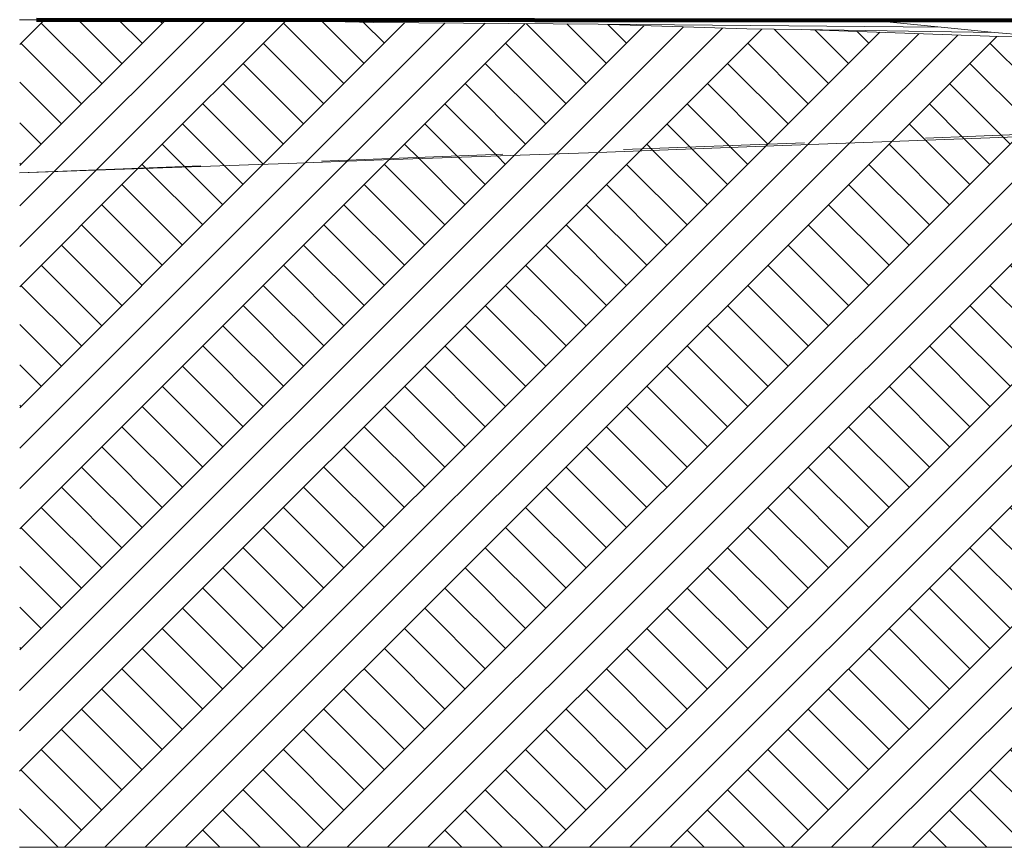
# Model space of a CAD drawing. Header units: metres. Extents: x -52 to 321, y -8 to 26.
# Tile 82 of 256: x -15.5 to -12.05, y -3.1 to -0.2. Entities that reach past the tile are written whole.
import ezdxf

# ---------------------------------------------------------------- set-up
doc = ezdxf.new("R2010")
doc.units = ezdxf.units.M
doc.header["$MEASUREMENT"] = 0
doc.linetypes.add('Strichlinie weit', pattern=[1.058333, 0.635, -0.423333])
for name, color, linetype in [('60 Auffüllung gesamt', 7, 'Continuous'), ('60 Gelände 2D Übersicht', 7, 'Continuous'), ('60 Gelände Hänle', 7, 'Continuous')]:
    doc.layers.add(name, color=color, linetype=linetype)
pattern_1 = [(45, (-33357.27905, 0), (-0.2121320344, 0.2121320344), []), (45, (-33357.34976, 0.0707), (-0.424264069, 0.424264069), []), (45, (-33357.4205, 0.1414), (-0.424264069, 0.424264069), []), (135, (-33357.49118, 0.21213), (0.07071067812, 0.07071067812), [0.3, -0.3])]

msp = doc.modelspace()

# ---------------------------------------------------------------- hatches: boundary and pattern name
at = {"layer": '60 Auffüllung gesamt', "linetype": 'Continuous', "lineweight": 18, "true_color": 0xffa8a8}
h = msp.add_hatch(dxfattribs=at)
h.set_pattern_fill('Boden__gewachsen_0001', color=21, style=0, pattern_type=2)
h.set_pattern_definition(pattern_1)
h.paths.add_polyline_path([(-14.6658, -0.2), (-15.5015, -0.2), (-15.5015, -0.7361), (-14.6658, -0.7074), (-14.5613, -0.7036), (-14.2608, -0.6925), (-13.475, -0.665), (-12.955, -0.6455), (-12.1347, -0.6149), (-12.041, -0.6117), (-11.8378, -0.6038), (-11.8378, -0.2672), (-12.0185, -0.2599), (-12.0713, -0.259), (-12.7638, -0.2345), (-12.955, -0.232), (-13.475, -0.2156), (-14.2608, -0.2096), (-14.5613, -0.2025)])
at = {"layer": '60 Gelände Hänle', "linetype": 'Continuous', "lineweight": 18, "true_color": 0x9f9f9f}
h = msp.add_hatch(dxfattribs=at)
h.set_pattern_fill('Boden__gewachsen_0001', color=253, style=0, pattern_type=2)
h.set_pattern_definition(pattern_1)
h.paths.add_polyline_path([(-15.5017, -2.5), (-15.5017, -3.1), (-11.8378, -3.1), (-11.8378, -0.6038), (-12.041, -0.6117), (-12.1347, -0.6149), (-12.955, -0.6455), (-13.475, -0.665), (-14.2608, -0.6925), (-14.5613, -0.7036), (-14.6658, -0.7074), (-15.5015, -0.7361), (-15.5015, -2.5)])

# ---------------------------------------------------------------- linework, layer by layer
at = {"layer": '60 Auffüllung gesamt', "color": 255, "linetype": 'Continuous', "lineweight": 18}
for p, q in [((-12.5372, -0.2), (-14.6658, -0.2)), ((-12.4523, -0.2089), (-14.5613, -0.2025)), ((-12.4523, -0.2089), (-12.5372, -0.2)), ((-12.2738, -0.2267), (-13.475, -0.2156)), ((-12.0867, -0.2446), (-12.7638, -0.2345)), ((-12.2738, -0.2267), (-12.4523, -0.2089)), ((-12.0867, -0.2446), (-12.2738, -0.2267)), ((-11.8912, -0.2625), (-12.0867, -0.2446))]:
    msp.add_line(p, q, dxfattribs=at)
at = {"layer": '60 Auffüllung gesamt', "color": 7, "linetype": 'Continuous', "lineweight": 18, "flags": 128}
for points in [[(-11.8378, -0.2672), (-12.0185, -0.2599), (-12.0713, -0.259), (-12.7638, -0.2345), (-12.955, -0.232), (-13.475, -0.2156), (-14.2608, -0.2096), (-14.5613, -0.2025), (-14.6658, -0.2), (-15.5017, -0.2)], [(-11.8378, -0.6038), (-12.041, -0.6117), (-12.1347, -0.6149), (-12.955, -0.6455), (-13.475, -0.665), (-14.2608, -0.6925), (-14.5613, -0.7036), (-14.6658, -0.7074), (-15.5017, -0.7361)]]:
    msp.add_lwpolyline(points, dxfattribs=at)
at = {"layer": '60 Gelände 2D Übersicht', "color": 7, "linetype": 'Continuous', "lineweight": 100}
msp.add_line((-15.4426, -0.2), (-11.734, -0.2025), dxfattribs=at)
at = {"layer": '60 Gelände 2D Übersicht', "color": 1, "linetype": 'Strichlinie weit', "lineweight": 18, "true_color": 0xf50000}
msp.add_line((-15.5017, -0.7361), (-11.8378, -0.596), dxfattribs=at)
at = {"layer": '60 Gelände Hänle', "color": 7, "linetype": 'Continuous', "lineweight": 18}
msp.add_line((-11.8378, -3.1), (-15.5017, -3.1), dxfattribs=at)

doc.saveas('drawing.dxf')
